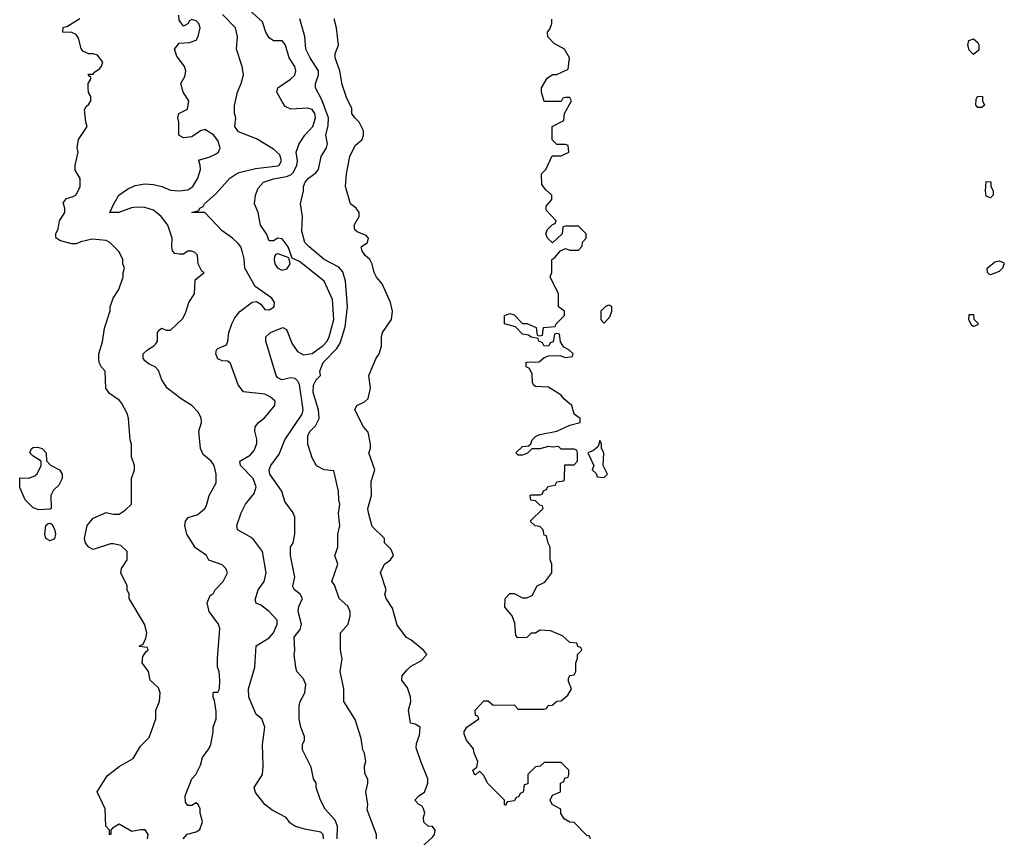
# Model space of a CAD drawing. Header units: inches. Extents: x 2601682 to 2755810, y 449311 to 584050.
# Tile 215 of 256: x 2643447 to 2648034, y 524717 to 528528. Entities that reach past the tile are written whole.
import ezdxf

# ---------------------------------------------------------------- set-up
doc = ezdxf.new("R2010")
doc.units = ezdxf.units.IN
doc.header["$MEASUREMENT"] = 0
doc.layers.add('C6542', color=7, linetype='Continuous')

msp = doc.modelspace()

# ---------------------------------------------------------------- linework, layer by layer
at = {"layer": 'C6542', "color": 2}
for points, elevation in [([(2644926.6, 524710), (2644928.1, 524768.1), (2644916.9, 524796.9), (2644870, 524848.7), (2644849, 524890), (2644828.7, 524950), (2644828, 524970), (2644815.3, 524990), (2644804.7, 525044.7), (2644764.7, 525124.7), (2644765.2, 525150), (2644774, 525170), (2644773.6, 525186.4), (2644757.2, 525230), (2644749.2, 525270), (2644749, 525330), (2644754, 525350), (2644775.1, 525390), (2644779.5, 525430), (2644770, 525455.3), (2644739, 525490), (2644734, 525510), (2644725.2, 525570), (2644729, 525590), (2644725.2, 525650), (2644753.6, 525686.4), (2644760.7, 525710), (2644745.1, 525770), (2644747.6, 525792.4), (2644765.2, 525830), (2644754, 525850), (2644728, 525870), (2644721.2, 525881.2), (2644719, 525890), (2644729.3, 525930), (2644709.3, 526030.7), (2644709, 526070), (2644722, 526090), (2644729, 526130), (2644728.9, 526208.9), (2644722, 526230), (2644682, 526282), (2644669.2, 526330), (2644612.3, 526410), (2644609.5, 526430), (2644618, 526450), (2644656.6, 526503.4), (2644682, 526570), (2644763.6, 526690), (2644767.8, 526710), (2644750, 526828), (2644742.7, 526842.7), (2644730, 526855.1), (2644710, 526859.5), (2644668, 526850), (2644650, 526859), (2644642.7, 526870), (2644594, 527030), (2644594, 527050), (2644615.3, 527070), (2644673.4, 527093.4), (2644690, 527084.7), (2644716.7, 527016.7), (2644741.3, 526981.3), (2644770, 526965.5), (2644810, 526972.7), (2644861.6, 527010), (2644879.7, 527030), (2644889.7, 527050), (2644911.2, 527130), (2644904, 527224), (2644866, 527310), (2644750, 527401.2), (2644716.4, 527416.4), (2644698.4, 527470), (2644670, 527506), (2644650, 527509), (2644630, 527498), (2644610, 527498), (2644597.2, 527530), (2644569, 527570), (2644559, 527630), (2644541.2, 527670), (2644546, 527710), (2644557.5, 527742.5), (2644582.7, 527770), (2644630, 527785.7), (2644690, 527796.9), (2644710, 527804.6), (2644723.1, 527816.9), (2644738.4, 527850), (2644741.2, 527870), (2644735.3, 527910), (2644749.3, 527950), (2644775.1, 527990), (2644813.3, 528030), (2644825.6, 528070), (2644821.6, 528090), (2644809.6, 528109.6), (2644790, 528116.2), (2644710, 528111.5), (2644684, 528124), (2644667.8, 528147.8), (2644645.2, 528190), (2644649.2, 528210), (2644709, 528250), (2644729, 528270), (2644733.2, 528290), (2644729.2, 528310), (2644702.7, 528350), (2644685.2, 528410), (2644678.9, 528418.9), (2644670, 528429), (2644630, 528429.3), (2644610, 528442.7), (2644594.5, 528470), (2644578.3, 528518.3), (2644504.2, 528584.2)], 30), ([(2644042.7, 524710), (2644045.2, 524730), (2644031.6, 524751.6), (2644010, 524752.3), (2643970, 524744), (2643910, 524779), (2643879.6, 524760.4), (2643872, 524750), (2643871.3, 524730), (2643866, 524730), (2643866, 524750), (2643848, 524770), (2643846, 524850), (2643808, 524930), (2643855.5, 525004.5), (2643910, 525046.8), (2643976, 525084), (2644010, 525142), (2644050, 525182), (2644082, 525270), (2644082, 525310), (2644099, 525350), (2644102, 525390), (2644094, 525414), (2644055.3, 525450), (2644048, 525490), (2644018, 525530), (2644020.4, 525559.6), (2644036.4, 525583.6), (2644046, 525590), (2644042, 525602), (2644006, 525606), (2644006, 525610), (2644022, 525618), (2644035.3, 525644.7), (2644039, 525670), (2644029, 525710), (2643958, 525830), (2643958, 525850), (2643948, 525870), (2643948, 525890), (2643918, 525950), (2643922, 525970), (2643948.7, 526010), (2643948.7, 526048.7), (2643918, 526078), (2643884.7, 526084.7), (2643870, 526085.2), (2643790, 526059.3), (2643770, 526069), (2643760.1, 526080.1), (2643753.2, 526090), (2643749.3, 526110), (2643761.2, 526170), (2643790, 526204.7), (2643850, 526231.3), (2643883.5, 526223.5), (2643910, 526222.8), (2643938.6, 526241.4), (2643968, 526270), (2643968, 526390), (2643982, 526430), (2643982, 526450), (2643968.7, 526490), (2643968.7, 526550), (2643962, 526570), (2643954, 526670), (2643949, 526690), (2643922, 526742), (2643910, 526755.3), (2643865.6, 526785.6), (2643848.7, 526810), (2643846, 526890), (2643828.4, 526908.4), (2643818, 526930), (2643815.3, 526950), (2643815.3, 526970), (2643832.9, 527027.1), (2643842, 527090), (2643868.4, 527171.6), (2643868.7, 527190), (2643882, 527230), (2643908.9, 527271.1), (2643928.7, 527330), (2643928.7, 527350), (2643935.3, 527370), (2643928, 527390), (2643928, 527410), (2643910, 527446), (2643868, 527490), (2643850, 527499), (2643785.6, 527505.6), (2643732.9, 527492.9), (2643710, 527482.7), (2643690, 527483.7), (2643638, 527498), (2643618, 527510), (2643616.4, 527516.4), (2643615.3, 527530), (2643626.3, 527553.7), (2643633.2, 527590), (2643658, 527630), (2643658, 527650), (2643650, 527674), (2643664.7, 527695.3), (2643696.4, 527703.6), (2643710, 527712), (2643728.7, 527750), (2643728.4, 527788.4), (2643706, 527826), (2643705.2, 527850), (2643719, 527910), (2643715.3, 527930), (2643722, 527970), (2643762, 528030), (2643755.3, 528050), (2643748.7, 528110), (2643756.4, 528123.6), (2643770, 528134), (2643778, 528150), (2643778, 528170), (2643768.4, 528188.4), (2643766, 528210), (2643766, 528230), (2643778, 528250), (2643778, 528258), (2643766, 528270), (2643770, 528274), (2643790, 528274), (2643796.4, 528283.6), (2643820.2, 528299.8), (2643829.1, 528310.9), (2643834, 528330), (2643810, 528362), (2643790, 528369), (2643769.1, 528369.1), (2643741.2, 528381.2), (2643733.6, 528393.6), (2643721.5, 528441.5), (2643710, 528459), (2643690, 528469), (2643648.7, 528470), (2643650, 528491.3), (2643670, 528498), (2643727.2, 528532.8)], 42), ([(2644209.5, 524710.5), (2644227.3, 524732.7), (2644270, 524742.8), (2644286.3, 524753.7), (2644299.3, 524790), (2644288, 524830), (2644288, 524850), (2644278, 524870), (2644270, 524878), (2644250, 524866), (2644230, 524866), (2644220.4, 524880.4), (2644218, 524910), (2644248.7, 524990), (2644268, 525010), (2644290, 525054), (2644299, 525090), (2644329, 525130), (2644337.2, 525150), (2644349.1, 525209.1), (2644349.1, 525230.9), (2644362, 525270), (2644363.1, 525303.1), (2644355.3, 525355.3), (2644348.7, 525370), (2644348.7, 525390), (2644350, 525394), (2644370, 525394), (2644378, 525410), (2644379, 525450), (2644376, 525490), (2644369.4, 525510), (2644369.3, 525550), (2644379, 525690), (2644374, 525710), (2644329.4, 525769.4), (2644321.2, 525810), (2644335.3, 525844.7), (2644348.4, 525851.6), (2644358, 525870), (2644395.3, 525910), (2644415.3, 525950), (2644408, 525970), (2644390, 525988), (2644329.1, 526009.1), (2644318, 526030), (2644267, 526067), (2644226, 526130), (2644217.2, 526170), (2644219, 526190), (2644232.7, 526207.3), (2644277.5, 526222.5), (2644309.5, 526250.5), (2644317, 526263), (2644329.5, 526310.5), (2644362, 526370), (2644362, 526410), (2644353.2, 526450), (2644339, 526470), (2644301.6, 526501.6), (2644289.2, 526530), (2644281.2, 526610), (2644294, 526650), (2644292.9, 526672.9), (2644279.3, 526699.3), (2644248.7, 526730), (2644200.2, 526760.2), (2644134, 526810), (2644109, 526850), (2644093.6, 526893.6), (2644078, 526910), (2644050, 526922), (2644030, 526938), (2644022, 526950), (2644022, 526970), (2644042, 526990), (2644072.7, 527007.3), (2644082, 527018), (2644089, 527030), (2644089.2, 527070), (2644098, 527082), (2644110, 527091), (2644130, 527081), (2644150, 527081), (2644205.6, 527134.4), (2644220.2, 527159.8), (2644235.3, 527210), (2644262, 527250), (2644264, 527316), (2644306, 527350), (2644296.4, 527356.4), (2644278, 527390), (2644275.3, 527430), (2644263.1, 527443.1), (2644250, 527448.7), (2644230, 527448.7), (2644210, 527435.3), (2644190, 527435.3), (2644170, 527439), (2644159, 527450), (2644155.3, 527470), (2644158, 527510), (2644137.2, 527570), (2644106, 527610), (2644070, 527640.9), (2644030, 527652), (2643990, 527654.5), (2643968.2, 527651.8), (2643909.3, 527629.3), (2643868, 527630), (2643885.2, 527670), (2643909.6, 527710.4), (2643950, 527738.8), (2643985.1, 527754.9), (2644030, 527762.4), (2644070, 527759.3), (2644110, 527750.6), (2644150, 527733.4), (2644190, 527730.6), (2644230, 527734.8), (2644253.2, 527750), (2644277.2, 527790), (2644289, 527830), (2644288.7, 527850), (2644282, 527870), (2644285.2, 527874.8), (2644330, 527887.3), (2644359.1, 527900.9), (2644374, 527910), (2644380.9, 527930), (2644370, 527965.2), (2644350.9, 527990.9), (2644310, 528016), (2644290, 528009.3), (2644250, 527982), (2644210, 527978), (2644189, 527990), (2644189, 528050), (2644184, 528070), (2644189, 528090), (2644229, 528111), (2644235.3, 528150), (2644209, 528190), (2644198, 528230), (2644216.4, 528263.6), (2644222, 528290), (2644215.3, 528310), (2644178.6, 528358.6), (2644169.2, 528390), (2644190, 528418), (2644238, 528422), (2644270, 528432), (2644279, 528450), (2644288.7, 528490), (2644282, 528510), (2644270, 528522), (2644250, 528528.7), (2644238, 528522), (2644230, 528508), (2644210, 528498), (2644190, 528526), (2644189.2, 528549.2)], 38), ([(2644862.9, 524710), (2644860.9, 524730), (2644850, 524740.9), (2644774.8, 524754.8), (2644729.2, 524769.2), (2644705.2, 524785.2), (2644688, 524810), (2644623.2, 524843.2), (2644588.7, 524870), (2644546, 524926), (2644539, 524950), (2644578, 525010), (2644582, 525050), (2644578, 525150), (2644589.2, 525230), (2644575.3, 525270), (2644548.7, 525290), (2644514, 525370), (2644513.2, 525410), (2644542.7, 525510), (2644548.7, 525610), (2644610, 525647.7), (2644629.4, 525670), (2644647, 525710), (2644646.8, 525726.8), (2644646.6, 525730), (2644610, 525769.4), (2644570, 525799), (2644548.9, 525808.9), (2644544, 525824), (2644558, 525870), (2644586.6, 525910), (2644596, 525950), (2644579, 526050), (2644531.9, 526111.9), (2644462, 526150), (2644459, 526170), (2644479.3, 526230), (2644499.3, 526270), (2644540.1, 526319.9), (2644549.4, 526350), (2644534.5, 526390), (2644476, 526450), (2644473.2, 526470), (2644521.5, 526498.5), (2644539.6, 526520.4), (2644552.5, 526552.5), (2644552.5, 526572.5), (2644542.7, 526610), (2644543.7, 526630), (2644559.3, 526650), (2644587.6, 526672.4), (2644635.3, 526730), (2644638, 526750), (2644614, 526770), (2644590, 526782), (2644490, 526794), (2644465.6, 526825.6), (2644430, 526926), (2644416.4, 526936.4), (2644390, 526938), (2644370, 526948), (2644361.2, 526970), (2644364, 526990), (2644370, 526996), (2644410, 527012), (2644417.2, 527030), (2644421.2, 527070), (2644436, 527110), (2644450, 527138), (2644472.5, 527167.5), (2644530, 527212), (2644550, 527214), (2644570, 527202), (2644590, 527178), (2644610, 527176), (2644633.2, 527190), (2644634, 527210), (2644622, 527230), (2644544.7, 527284.7), (2644496, 527370), (2644493.6, 527413.6), (2644485.2, 527445.2), (2644478, 527470), (2644464.7, 527484.7), (2644438, 527510), (2644390, 527544), (2644310, 527628.7), (2644249, 527630), (2644282, 527638), (2644286, 527650), (2644302, 527658), (2644308.7, 527670), (2644362.8, 527717.2), (2644426, 527790), (2644450, 527804.9), (2644470, 527815.5), (2644545.8, 527834.2), (2644650, 527847.2), (2644656, 527850), (2644667.3, 527870), (2644658.5, 527898.5), (2644630, 527924.5), (2644550, 527973.2), (2644466, 528006), (2644449, 528030), (2644454, 528070), (2644448, 528090), (2644448.4, 528128.4), (2644461.2, 528190), (2644479.3, 528230), (2644489.3, 528270.7), (2644483.7, 528310), (2644457.2, 528390), (2644461.2, 528450), (2644452.7, 528490), (2644391.8, 528551.8)], 34), ([(2645108.7, 524710), (2645108.7, 524730), (2645065.6, 524845.6), (2645069, 524870), (2645059, 524930), (2645068.7, 524970), (2645068.4, 524988.4), (2645054.6, 525014.6), (2645054, 525050), (2645059, 525070), (2645054, 525110), (2645045.2, 525125.2), (2645038, 525178), (2645010, 525266), (2644958, 525350), (2644957.2, 525410), (2644939.5, 525490), (2644949, 525549), (2644942, 525590), (2644942, 525670), (2644977.2, 525710), (2644986.6, 525750), (2644986.6, 525770), (2644975.3, 525795.3), (2644935.3, 525830), (2644914, 525894), (2644902, 525910), (2644928.7, 525990), (2644915.3, 526030), (2644928.7, 526070), (2644929.2, 526130), (2644939.3, 526170), (2644933.2, 526226.8), (2644939, 526270), (2644934, 526290), (2644933.2, 526330), (2644910, 526426), (2644866, 526430), (2644829.3, 526449.3), (2644810, 526486), (2644789, 526550), (2644789.3, 526590), (2644801.2, 526610), (2644824.8, 526635.2), (2644842, 526670), (2644839.5, 526710), (2644814.5, 526790), (2644815.5, 526824.5), (2644829, 526850), (2644849, 526870), (2644846, 526890), (2644860.9, 526930), (2644924.2, 526995.8), (2644940.4, 527019.6), (2644962.8, 527097.2), (2644974.7, 527190), (2644964.8, 527310), (2644952.7, 527352.7), (2644934.7, 527374.7), (2644866, 527410), (2644795.3, 527470), (2644775.3, 527490), (2644762, 527542), (2644764, 527610), (2644755.3, 527670), (2644769, 527730), (2644769, 527750), (2644777.2, 527770), (2644793.2, 527790), (2644826.3, 527813.7), (2644839.5, 527830), (2644851.8, 527890), (2644877.2, 527930), (2644881.2, 527950), (2644873.2, 527990), (2644884.9, 528035.1), (2644885.4, 528070), (2644854.8, 528154.8), (2644825.2, 528210), (2644826, 528230), (2644839.5, 528270), (2644839.5, 528290), (2644800.7, 528350), (2644780.7, 528390), (2644775.1, 528450), (2644751.9, 528531.9)], 26), ([(2645318, 524670), (2645370, 524718), (2645379, 524730), (2645382, 524750), (2645370, 524768), (2645350, 524768.7), (2645330, 524788), (2645329.1, 524810.9), (2645335.3, 524830), (2645328.7, 524850), (2645322, 524862), (2645306, 524870), (2645288.7, 524890), (2645306, 524910), (2645332.7, 524927.3), (2645348.7, 524970), (2645348.7, 524990), (2645315.3, 525070), (2645294.6, 525134.6), (2645295.3, 525155.3), (2645310, 525194), (2645312.3, 525230), (2645290, 525244), (2645268, 525250), (2645259, 525310), (2645268.7, 525350), (2645268.4, 525371.6), (2645253.6, 525413.6), (2645228, 525450), (2645228.7, 525470), (2645250, 525496), (2645267.3, 525512.7), (2645318.9, 525541.1), (2645344, 525570), (2645330, 525588.7), (2645270, 525638), (2645249.3, 525649.3), (2645206.3, 525706.3), (2645184.7, 525784.7), (2645154, 525830), (2645149, 525850), (2645154, 525870), (2645128, 525952), (2645146, 525990), (2645175.3, 526010), (2645188, 526030), (2645178, 526058), (2645146, 526090), (2645146, 526110), (2645090, 526166), (2645072.3, 526230), (2645069.7, 526250.3), (2645086, 526310), (2645084.7, 526375.3), (2645102, 526430), (2645074, 526510), (2645081.2, 526530), (2645081.2, 526550), (2645070, 526606), (2645048.7, 526630), (2645008.7, 526710), (2645018, 526730), (2645053.6, 526746.4), (2645070, 526762), (2645081.2, 526810), (2645074, 526870), (2645108, 526950), (2645122, 526970), (2645132.9, 527007.1), (2645132.7, 527050), (2645137.2, 527070), (2645179, 527130), (2645184, 527170), (2645174, 527210), (2645150, 527266), (2645136.4, 527296.4), (2645110, 527328), (2645099, 527350), (2645089.3, 527389.3), (2645079, 527410), (2645055.3, 527430), (2645042, 527450), (2645038, 527470), (2645068, 527490), (2645072.7, 527510), (2645062, 527522), (2645019, 527539), (2645009, 527549), (2645005.2, 527570), (2645028.7, 527610), (2645028.7, 527630), (2645015.3, 527650), (2644989, 527670), (2644965.2, 527750), (2644969.2, 527809.2), (2644986, 527890), (2645010, 527942), (2645042, 527970), (2645049, 527990), (2645049, 528010), (2645028.7, 528050), (2645008, 528070), (2644995.3, 528090), (2644994, 528114), (2644970, 528166), (2644950, 528226), (2644939.3, 528290), (2644917.2, 528350), (2644917.2, 528370), (2644933.2, 528410), (2644922.7, 528490), (2644912.3, 528532.3)], 22), ([(2646106, 524710), (2646102, 524722), (2646090, 524726), (2646030, 524786), (2646010, 524788), (2645983.1, 524803.1), (2645968.9, 524828.9), (2645968, 524848), (2645928, 524870), (2645918, 524890), (2645930, 524914), (2645966, 524930), (2645966, 524970), (2645982, 524978), (2645987.3, 524992.7), (2646002, 524998), (2646006, 525010), (2646006, 525030), (2645970, 525066), (2645890, 525066), (2645871.6, 525048.4), (2645850, 525046), (2645814, 525010), (2645814, 524966), (2645798, 524962), (2645792.7, 524927.3), (2645778, 524922), (2645772.7, 524907.3), (2645758, 524902), (2645752.7, 524887.3), (2645718, 524882), (2645710, 524866), (2645706, 524870), (2645706, 524890), (2645626, 524970), (2645610, 525006), (2645590, 525026), (2645570, 525008), (2645566, 525010), (2645558, 525030), (2645576.4, 525043.6), (2645582, 525070), (2645564, 525110), (2645562, 525130), (2645528.7, 525170), (2645518.6, 525198.6), (2645518.4, 525210), (2645530, 525230.7), (2645586, 525270), (2645582, 525282), (2645570, 525286), (2645569, 525310), (2645610, 525354), (2645630, 525354), (2645652.7, 525332.7), (2645750, 525334), (2645770, 525314), (2645890, 525314), (2645902, 525318), (2645908.4, 525331.6), (2645927.3, 525332.7), (2645950, 525352), (2645970, 525354), (2646000.4, 525379.6), (2646018, 525410), (2646003.1, 525443.1), (2646003.1, 525456.9), (2646010, 525472), (2646030, 525474), (2646038, 525490), (2646038, 525530), (2646046, 525550), (2646046, 525570), (2646066, 525590), (2646062, 525602), (2646047.3, 525607.3), (2646042, 525622), (2646010, 525626), (2645976.4, 525656.4), (2645920.4, 525680.4), (2645870, 525682), (2645850, 525668.7), (2645830, 525668), (2645810, 525648.7), (2645767.3, 525647.3), (2645758, 525658), (2645754.6, 525714.6), (2645742, 525750), (2645708, 525790), (2645708.7, 525830), (2645730, 525854), (2645750, 525854), (2645790, 525834), (2645810, 525834), (2645830, 525842), (2645835.3, 525844.7), (2645858, 525890), (2645892.9, 525907.1), (2645926, 525950), (2645926, 525990), (2645918, 526010), (2645918, 526070), (2645908.4, 526088.4), (2645902, 526122), (2645890, 526126), (2645886, 526150), (2645870, 526166), (2645848.4, 526168.4), (2645826, 526190), (2645886, 526250), (2645882, 526262), (2645870, 526266), (2645850, 526286), (2645828, 526288), (2645826, 526310), (2645830, 526314), (2645870, 526314), (2645882, 526318), (2645887.3, 526332.7), (2645902, 526338), (2645907.3, 526352.7), (2645942, 526358), (2645950, 526374), (2645982, 526378), (2645986, 526390), (2645987.3, 526452.7), (2646030, 526454), (2646046, 526470), (2646046, 526510), (2646042, 526522), (2646030, 526526), (2645970, 526526), (2645958, 526538), (2645930, 526535.3), (2645910, 526539), (2645870, 526528), (2645832.7, 526527.3), (2645812.7, 526507.3), (2645790, 526498), (2645770, 526498), (2645758, 526510), (2645790, 526538), (2645818, 526542), (2645828.9, 526551.1), (2645834, 526570), (2645850, 526586), (2645870, 526594.8), (2645950, 526610.7), (2646010, 526638.8), (2646058, 526650), (2646058, 526670), (2646029.5, 526689.5), (2646019, 526730), (2645981.5, 526761.5), (2645970, 526778), (2645910, 526815.3), (2645850, 526818), (2645843.1, 526823.1), (2645836.4, 526836.4), (2645835.3, 526875.3), (2645822, 526902), (2645806, 526910), (2645806, 526930), (2645810, 526932), (2645867.3, 526932.7), (2645890, 526954), (2645910, 526962), (2645963.6, 526963.6), (2645990, 526954), (2646022, 526958), (2646026, 526970), (2646006, 526990), (2645982, 527002), (2645967.3, 527027.3), (2645962, 527062), (2645950, 527066), (2645938, 527062), (2645932.7, 527027.3), (2645918, 527022), (2645912.7, 527007.3), (2645890, 527006), (2645882, 527022), (2645866, 527030), (2645862, 527042), (2645830, 527048), (2645818, 527058), (2645790, 527062), (2645756.4, 527096.4), (2645706, 527110), (2645706, 527150), (2645730, 527158), (2645750, 527152), (2645790, 527112), (2645810, 527112), (2645852.7, 527092.7), (2645858, 527058), (2645870, 527054), (2645882, 527058), (2645887.3, 527092.7), (2645942, 527098), (2645946, 527110), (2645986, 527150), (2645986, 527170), (2645958, 527190), (2645958, 527250), (2645918, 527330), (2645926, 527350), (2645926, 527410), (2645940.4, 527419.6), (2645966, 527450), (2645990, 527462), (2646010, 527454), (2646050, 527454), (2646067.3, 527472.7), (2646068.4, 527491.6), (2646086, 527510), (2646086, 527530), (2646050, 527566), (2645990, 527566), (2645978, 527562), (2645974, 527530), (2645930, 527488), (2645906, 527510), (2645898, 527530), (2645906, 527550), (2645930, 527574), (2645942, 527578), (2645946, 527590), (2645900.4, 527640.4), (2645900.4, 527659.6), (2645926, 527690), (2645926, 527710), (2645896.4, 527736.4), (2645880.4, 527760.4), (2645878, 527810), (2645898, 527830), (2645927.3, 527892.7), (2645970, 527894), (2646006, 527910), (2646002, 527942), (2645990, 527946), (2645950, 527946), (2645928.4, 527968.4), (2645928, 528030), (2645982, 528058), (2645986, 528090), (2646018, 528150), (2646010, 528166), (2645990, 528166), (2645978, 528162), (2645970, 528146), (2645890, 528146), (2645878, 528190), (2645878, 528210), (2645904, 528256), (2645930, 528272), (2645950, 528272), (2646002, 528298), (2646008, 528350), (2645986, 528390), (2645936.4, 528416.4), (2645907.3, 528447.3), (2645906, 528470), (2645916.4, 528483.6), (2645926, 528510), (2645926, 528530)], 18)]:
    msp.add_lwpolyline(points, dxfattribs=dict(at, elevation=elevation))
for points, elevation in [([(2647890, 528366), (2647870, 528386), (2647864, 528410), (2647869, 528431), (2647890, 528438), (2647910, 528422), (2647916, 528410), (2647914.8, 528385.2)], 14), ([(2647910, 528118), (2647902, 528130), (2647903.1, 528156.9), (2647910, 528172), (2647932, 528170), (2647932, 528150), (2647942, 528130), (2647930, 528118)], 14), ([(2647970, 527698), (2647950, 527706), (2647946, 527730), (2647950, 527774), (2647971.6, 527771.6), (2647972, 527750), (2647982, 527730), (2647982, 527710)], 14), ([(2644670, 527359.3), (2644649.2, 527370), (2644637.2, 527390), (2644634, 527410), (2644635.3, 527424.7), (2644643.1, 527436.9), (2644650, 527438), (2644699.8, 527419.8), (2644706, 527390), (2644690, 527365.2)], 30), ([(2647970, 527339), (2647962.7, 527342.7), (2647955.3, 527350), (2647954, 527370), (2647990, 527399.1), (2648010, 527404), (2648030, 527396), (2648034, 527390), (2648026, 527370), (2648010, 527354), (2647990, 527346)], 14), ([(2646190, 527198), (2646174, 527190), (2646154, 527170), (2646154, 527130), (2646170, 527114), (2646196.4, 527143.6), (2646206, 527170), (2646206, 527190), (2646196.4, 527196.4)], 18), ([(2647890, 527098), (2647883.1, 527103.1), (2647869.1, 527129.1), (2647870, 527154), (2647890, 527154), (2647892.7, 527132.7), (2647910, 527114), (2647910, 527106)], 14), ([(2646150, 526566), (2646142, 526538), (2646119.8, 526520.2), (2646094, 526510), (2646122, 526450), (2646114, 526430), (2646132.7, 526412.7), (2646138, 526398), (2646170, 526394), (2646186, 526410), (2646166, 526450), (2646168, 526510), (2646158, 526530), (2646158, 526550)], 18), ([(2643536.9, 526243.1), (2643510, 526253.2), (2643473.2, 526290), (2643448.4, 526348.4), (2643447.3, 526392.7), (2643490, 526391.3), (2643518, 526402), (2643528.9, 526411.1), (2643548, 526450), (2643548, 526470), (2643510, 526494), (2643494, 526510), (2643502, 526530), (2643510, 526534.8), (2643530, 526536.3), (2643551.3, 526530), (2643571.3, 526510), (2643572, 526472), (2643591.6, 526451.6), (2643632, 526430), (2643644.7, 526410), (2643644.7, 526390), (2643630, 526358), (2643605.4, 526334.6), (2643592, 526310), (2643594, 526250), (2643590, 526246)], 42), ([(2643590, 526099), (2643569.2, 526110), (2643564, 526130), (2643568.7, 526170), (2643580.4, 526179.6), (2643590, 526182), (2643596.9, 526176.9), (2643610, 526154), (2643614.8, 526130), (2643610, 526108.7)], 42)]:
    msp.add_lwpolyline(points, close=True, dxfattribs=dict(at, elevation=elevation))

doc.saveas('drawing.dxf')
